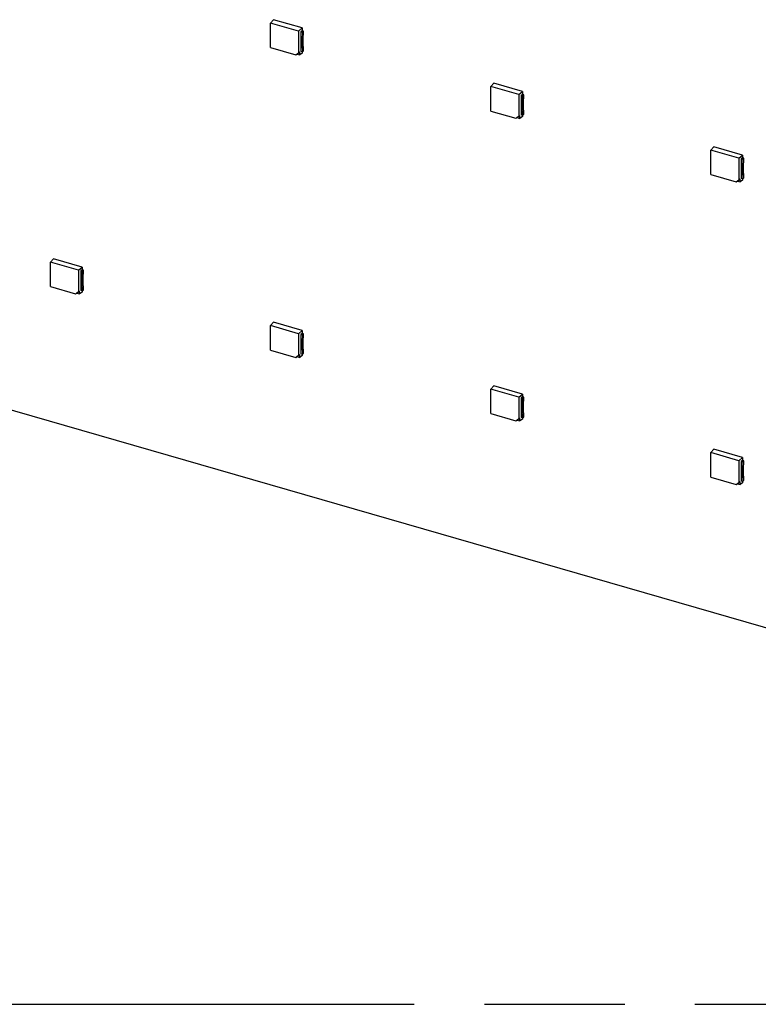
# Model space of a CAD drawing. Header units: millimetres. Extents: x 0 to 210, y 0 to 297.
# Tile 13 of 28: x 100 to 110, y 208 to 221. Entities that reach past the tile are written whole.
import ezdxf

# ---------------------------------------------------------------- set-up
doc = ezdxf.new("R2010")
doc.units = ezdxf.units.MM
doc.header["$LTSCALE"] = 19.36
doc.linetypes.add('PHANTOM', pattern=[0.8, 0.45, -0.05, 0.1, -0.05, 0.1, -0.05])
doc.layers.get('0').update_dxf_attribs({"linetype": 'CONTINUOUS'})
doc.layers.add('DEFAULT_3', color=7, linetype='PHANTOM')

msp = doc.modelspace()

# ---------------------------------------------------------------- linework, layer by layer
at = {"color": 7, "linetype": 'Continuous'}
for p, q in [((103.36427, 221.26709), (103.32205, 221.22144)), ((103.70951, 221.10959), (103.32205, 221.22144)), ((103.32205, 220.88346), (103.32205, 221.22144)), ((103.76017, 221.1528), (103.36427, 221.26709)), ((113.57046, 211.88824), (81.40383, 221.17395)), ((103.70951, 221.10959), (103.76017, 221.1528)), ((103.70951, 221.10959), (103.70951, 220.81157)), ((103.76017, 221.11445), (103.74068, 221.09944)), ((103.74068, 221.09944), (103.76086, 221.09362)), ((103.74068, 221.09944), (103.74068, 220.82974)), ((103.76017, 221.15281), (103.76017, 221.11445)), ((103.77872, 221.10909), (103.76017, 221.11445)), ((103.76086, 221.09362), (103.77872, 221.10909)), ((103.76086, 221.09362), (103.76086, 221.04206)), ((103.77872, 221.0575), (103.77872, 221.10909)), ((103.75467, 221.02744), (103.75467, 220.89366)), ((103.77872, 221.0575), (103.76086, 221.04206)), ((103.77254, 220.90913), (103.77254, 221.04292)), ((103.32205, 220.88346), (103.66955, 220.78314)), ((103.66955, 220.78314), (103.70951, 220.81157)), ((103.66955, 220.78314), (103.68871, 220.79281)), ((103.7251, 220.81869), (103.68871, 220.79281)), ((103.68871, 220.79281), (103.7251, 220.78231)), ((103.70951, 220.81157), (103.7251, 220.81869)), ((103.7251, 220.78231), (103.7251, 220.81869)), ((103.76017, 220.80639), (103.7251, 220.78231)), ((103.76086, 220.82391), (103.74068, 220.82974)), ((103.76017, 220.82391), (103.76017, 220.8064)), ((103.76086, 220.87547), (103.77872, 220.89098)), ((103.76086, 220.87547), (103.76086, 220.82391)), ((103.76086, 220.82391), (103.77872, 220.83939)), ((103.77872, 220.83939), (103.77872, 220.89098)), ((106.40097, 220.39047), (106.35875, 220.34482)), ((106.79687, 220.27618), (106.40097, 220.39047)), ((106.74622, 220.23297), (106.35875, 220.34482)), ((106.35875, 220.00684), (106.35875, 220.34482)), ((106.74622, 220.23297), (106.79687, 220.27618)), ((106.79687, 220.27619), (106.79687, 220.23783)), ((106.74622, 220.23297), (106.74622, 219.93495)), ((106.79687, 220.23783), (106.77738, 220.22282)), ((106.77738, 220.22282), (106.79756, 220.217)), ((106.77738, 220.22282), (106.77738, 219.95312)), ((106.79137, 220.15082), (106.79137, 220.01704)), ((106.81543, 220.23247), (106.79687, 220.23783)), ((106.79756, 220.217), (106.81543, 220.23247)), ((106.79756, 220.217), (106.79756, 220.16544)), ((106.81542, 220.18087), (106.79756, 220.16544)), ((106.80924, 220.03251), (106.80924, 220.1663)), ((106.81542, 220.18087), (106.81543, 220.23247)), ((106.35875, 220.00684), (106.70626, 219.90652)), ((106.79756, 219.99885), (106.81543, 220.01436)), ((106.79756, 219.99885), (106.79756, 219.94729)), ((106.81543, 219.96277), (106.81543, 220.01436)), ((106.70626, 219.90652), (106.74622, 219.93495)), ((106.70626, 219.90652), (106.72542, 219.91619)), ((106.7618, 219.94207), (106.72542, 219.91619)), ((106.72542, 219.91619), (106.7618, 219.90569)), ((106.74622, 219.93495), (106.7618, 219.94207)), ((106.7618, 219.90569), (106.7618, 219.94207)), ((106.79687, 219.92977), (106.7618, 219.90569)), ((106.79756, 219.94729), (106.77738, 219.95312)), ((106.79687, 219.94729), (106.79687, 219.92978)), ((106.79756, 219.94729), (106.81543, 219.96277)), ((109.43767, 219.51385), (109.39545, 219.4682)), ((109.78292, 219.35635), (109.39545, 219.4682)), ((109.39545, 219.13022), (109.39545, 219.4682)), ((109.83357, 219.39956), (109.43767, 219.51385)), ((109.78292, 219.35635), (109.83357, 219.39956)), ((109.78292, 219.35635), (109.78292, 219.05833)), ((109.83357, 219.36121), (109.81408, 219.3462)), ((109.81408, 219.3462), (109.83426, 219.34038)), ((109.81408, 219.3462), (109.81408, 219.0765)), ((109.85213, 219.35585), (109.83357, 219.36121)), ((109.83358, 219.39956), (109.83358, 219.36121)), ((109.83426, 219.34038), (109.85213, 219.35585)), ((109.83426, 219.34038), (109.83426, 219.28882)), ((109.85213, 219.30425), (109.83426, 219.28882)), ((109.85213, 219.30425), (109.85213, 219.35585)), ((109.82808, 219.2742), (109.82808, 219.14042)), ((109.84594, 219.15589), (109.84594, 219.28967)), ((109.39545, 219.13022), (109.74296, 219.0299)), ((109.74296, 219.0299), (109.78292, 219.05833)), ((109.74296, 219.0299), (109.76212, 219.03957)), ((109.7985, 219.06545), (109.76212, 219.03957)), ((109.76212, 219.03957), (109.7985, 219.02907)), ((109.78292, 219.05833), (109.7985, 219.06545)), ((109.7985, 219.02907), (109.7985, 219.06545)), ((109.83357, 219.05315), (109.7985, 219.02907)), ((109.83426, 219.07067), (109.81408, 219.0765)), ((109.83358, 219.07067), (109.83358, 219.05316)), ((109.83426, 219.12223), (109.85213, 219.13774)), ((109.83426, 219.12223), (109.83426, 219.07067)), ((109.83426, 219.07067), (109.85213, 219.08615)), ((109.85213, 219.08615), (109.85213, 219.13774)), ((100.32757, 217.96823), (100.28534, 217.92259)), ((100.72346, 217.85395), (100.32757, 217.96823)), ((100.67281, 217.81073), (100.28534, 217.92259)), ((100.28534, 217.5846), (100.28534, 217.92259)), ((100.67281, 217.81073), (100.72346, 217.85395)), ((100.67281, 217.81073), (100.67281, 217.51271)), ((100.72346, 217.81559), (100.70398, 217.80059)), ((100.74202, 217.81024), (100.72346, 217.81559)), ((100.72347, 217.85395), (100.72347, 217.8156)), ((100.72416, 217.79476), (100.74202, 217.81024)), ((100.74202, 217.75864), (100.74202, 217.81024)), ((100.70398, 217.80059), (100.72416, 217.79476)), ((100.70398, 217.80059), (100.70398, 217.53088)), ((100.71797, 217.72859), (100.71797, 217.59481)), ((100.72416, 217.79476), (100.72416, 217.7432)), ((100.74202, 217.75864), (100.72416, 217.7432)), ((100.73583, 217.61028), (100.73583, 217.74406)), ((100.28534, 217.5846), (100.63285, 217.48429)), ((100.72416, 217.52506), (100.70398, 217.53088)), ((100.72416, 217.57662), (100.74202, 217.59213)), ((100.72416, 217.57662), (100.72416, 217.52506)), ((100.72416, 217.52506), (100.74202, 217.54053)), ((100.74202, 217.54053), (100.74202, 217.59213)), ((100.63285, 217.48429), (100.67281, 217.51271)), ((100.63285, 217.48429), (100.65201, 217.49396)), ((100.68839, 217.51984), (100.65201, 217.49396)), ((100.65201, 217.49396), (100.68839, 217.48345)), ((100.67281, 217.51271), (100.68839, 217.51984)), ((100.68839, 217.48345), (100.68839, 217.51984)), ((100.72346, 217.50754), (100.68839, 217.48345)), ((100.72347, 217.52506), (100.72347, 217.50754)), ((103.36427, 217.09161), (103.32205, 217.04596)), ((103.70951, 216.93411), (103.32205, 217.04596)), ((103.32205, 216.70798), (103.32205, 217.04596)), ((103.76017, 216.97733), (103.36427, 217.09161)), ((103.70951, 216.93411), (103.76017, 216.97733)), ((103.70951, 216.93411), (103.70951, 216.63609)), ((103.76017, 216.93897), (103.74068, 216.92397)), ((103.74068, 216.92397), (103.76086, 216.91814)), ((103.74068, 216.92397), (103.74068, 216.65426)), ((103.75467, 216.85197), (103.75467, 216.71819)), ((103.76017, 216.97733), (103.76017, 216.93898)), ((103.77872, 216.93362), (103.76017, 216.93897)), ((103.76086, 216.91814), (103.77872, 216.93362)), ((103.76086, 216.91814), (103.76086, 216.86658)), ((103.77872, 216.88202), (103.76086, 216.86658)), ((103.77254, 216.73366), (103.77254, 216.86744)), ((103.77872, 216.88202), (103.77872, 216.93362)), ((103.76086, 216.7), (103.77872, 216.71551)), ((103.77872, 216.66391), (103.77872, 216.71551)), ((103.32205, 216.70798), (103.66955, 216.60767)), ((103.66955, 216.60767), (103.70951, 216.63609)), ((103.66955, 216.60767), (103.68871, 216.61733)), ((103.7251, 216.64322), (103.68871, 216.61733)), ((103.68871, 216.61733), (103.7251, 216.60683)), ((103.70951, 216.63609), (103.7251, 216.64322)), ((103.7251, 216.60683), (103.7251, 216.64322)), ((103.76017, 216.63092), (103.7251, 216.60683)), ((103.76086, 216.64844), (103.74068, 216.65426)), ((103.76017, 216.64844), (103.76017, 216.63092)), ((103.76086, 216.7), (103.76086, 216.64844)), ((103.76086, 216.64844), (103.77872, 216.66391)), ((106.40097, 216.21499), (106.35875, 216.16934)), ((106.79687, 216.10071), (106.40097, 216.21499)), ((106.74622, 216.05749), (106.35875, 216.16934)), ((106.35875, 215.83136), (106.35875, 216.16934)), ((106.74622, 216.05749), (106.79687, 216.10071)), ((106.74622, 216.05749), (106.74622, 215.75947)), ((106.79687, 216.06235), (106.77738, 216.04735)), ((106.77738, 216.04735), (106.79756, 216.04152)), ((106.77738, 216.04735), (106.77738, 215.77764)), ((106.79687, 216.10071), (106.79687, 216.06236)), ((106.81543, 216.057), (106.79687, 216.06235)), ((106.79756, 216.04152), (106.81543, 216.057)), ((106.79756, 216.04152), (106.79756, 215.98996)), ((106.81542, 216.0054), (106.81543, 216.057)), ((106.79137, 215.97535), (106.79137, 215.84157)), ((106.81542, 216.0054), (106.79756, 215.98996)), ((106.80924, 215.85704), (106.80924, 215.99082)), ((106.35875, 215.83136), (106.70626, 215.73105)), ((106.7618, 215.76659), (106.72542, 215.74071)), ((106.74622, 215.75947), (106.7618, 215.76659)), ((106.7618, 215.73021), (106.7618, 215.76659)), ((106.79756, 215.77182), (106.77738, 215.77764)), ((106.79687, 215.77182), (106.79687, 215.7543)), ((106.79756, 215.82338), (106.81543, 215.83889)), ((106.79756, 215.82338), (106.79756, 215.77182)), ((106.79756, 215.77182), (106.81543, 215.78729)), ((106.81543, 215.78729), (106.81543, 215.83889)), ((106.70626, 215.73105), (106.74622, 215.75947)), ((106.70626, 215.73105), (106.72542, 215.74071)), ((106.72542, 215.74071), (106.7618, 215.73021)), ((106.79687, 215.75429), (106.7618, 215.73021)), ((109.43767, 215.33837), (109.39545, 215.29272)), ((109.78292, 215.18087), (109.39545, 215.29272)), ((109.39545, 214.95474), (109.39545, 215.29272)), ((109.83357, 215.22409), (109.43767, 215.33837)), ((109.78292, 215.18087), (109.83357, 215.22409)), ((109.83358, 215.22409), (109.83358, 215.18574)), ((109.78292, 215.18087), (109.78292, 214.88285)), ((109.83357, 215.18573), (109.81408, 215.17073)), ((109.81408, 215.17073), (109.83426, 215.1649)), ((109.81408, 215.17073), (109.81408, 214.90102)), ((109.82808, 215.09873), (109.82808, 214.96494)), ((109.85213, 215.18038), (109.83357, 215.18573)), ((109.83426, 215.1649), (109.85213, 215.18038)), ((109.83426, 215.1649), (109.83426, 215.11334)), ((109.85213, 215.12878), (109.83426, 215.11334)), ((109.84594, 214.98042), (109.84594, 215.1142)), ((109.85213, 215.12878), (109.85213, 215.18038)), ((109.39545, 214.95474), (109.74296, 214.85443)), ((109.83426, 214.94676), (109.85213, 214.96227)), ((109.85213, 214.91067), (109.85213, 214.96227)), ((109.74296, 214.85443), (109.78292, 214.88285)), ((109.74296, 214.85443), (109.76212, 214.86409)), ((109.7985, 214.88997), (109.76212, 214.86409)), ((109.76212, 214.86409), (109.7985, 214.85359)), ((109.78292, 214.88285), (109.7985, 214.88997)), ((109.7985, 214.85359), (109.7985, 214.88997)), ((109.83357, 214.87767), (109.7985, 214.85359)), ((109.83426, 214.8952), (109.81408, 214.90102)), ((109.83358, 214.8952), (109.83358, 214.87768)), ((109.83426, 214.94676), (109.83426, 214.8952)), ((109.83426, 214.8952), (109.85213, 214.91067))]:
    msp.add_line(p, q, dxfattribs=at)
at = {"color": 9, "linetype": 'Continuous'}
for p, q in [((103.75467, 221.02744), (103.77254, 221.04292)), ((103.77254, 220.90913), (103.75467, 220.89366)), ((106.79137, 220.15082), (106.80924, 220.1663)), ((106.80924, 220.03251), (106.79137, 220.01704)), ((109.82808, 219.2742), (109.84594, 219.28967)), ((109.84594, 219.15589), (109.82808, 219.14042)), ((100.71797, 217.72859), (100.73583, 217.74406)), ((100.73583, 217.61028), (100.71797, 217.59481)), ((103.75467, 216.85197), (103.77254, 216.86744)), ((103.77254, 216.73366), (103.75467, 216.71819)), ((106.79137, 215.97535), (106.80924, 215.99082)), ((106.80924, 215.85704), (106.79137, 215.84157)), ((109.82808, 215.09873), (109.84594, 215.1142)), ((109.84594, 214.98042), (109.82808, 214.96494))]:
    msp.add_line(p, q, dxfattribs=at)
at = {"color": 7, "linetype": 'Continuous'}
for points in [[(103.75467, 221.02744), (103.75467, 221.03273), (103.75681, 221.03864), (103.76086, 221.04205)], [(103.77254, 221.04292), (103.77254, 221.0482), (103.7747, 221.05409), (103.77873, 221.0575)], [(103.76086, 220.87549), (103.75717, 220.88072), (103.75467, 220.88726), (103.75467, 220.89366)], [(103.77873, 220.89099), (103.77505, 220.89622), (103.77254, 220.90275), (103.77254, 220.90914)], [(106.79137, 220.15082), (106.79137, 220.15611), (106.79352, 220.16202), (106.79756, 220.16542)], [(106.80925, 220.1663), (106.80925, 220.17158), (106.8114, 220.17747), (106.81543, 220.18088)], [(106.79756, 219.99887), (106.79387, 220.0041), (106.79137, 220.01064), (106.79137, 220.01704)], [(106.81543, 220.01437), (106.81176, 220.0196), (106.80925, 220.02613), (106.80925, 220.03252)], [(109.84595, 219.28968), (109.84595, 219.29496), (109.8481, 219.30085), (109.85213, 219.30426)], [(109.82808, 219.2742), (109.82808, 219.27949), (109.83022, 219.2854), (109.83426, 219.2888)], [(109.83426, 219.12225), (109.83058, 219.12748), (109.82808, 219.13402), (109.82808, 219.14042)], [(109.85213, 219.13775), (109.84846, 219.14297), (109.84595, 219.1495), (109.84595, 219.1559)], [(100.71797, 217.72859), (100.71797, 217.73387), (100.72011, 217.73979), (100.72416, 217.74319)], [(100.73584, 217.74407), (100.73584, 217.74935), (100.73799, 217.75524), (100.74203, 217.75865)], [(100.72416, 217.57663), (100.72047, 217.58186), (100.71797, 217.58841), (100.71797, 217.59481)], [(100.74203, 217.59213), (100.73835, 217.59736), (100.73584, 217.60389), (100.73584, 217.61028)], [(103.75467, 216.85197), (103.75467, 216.85725), (103.75681, 216.86316), (103.76086, 216.86657)], [(103.77254, 216.86745), (103.77254, 216.87273), (103.7747, 216.87862), (103.77873, 216.88203)], [(103.76086, 216.70001), (103.75717, 216.70524), (103.75467, 216.71179), (103.75467, 216.71819)], [(103.77873, 216.71551), (103.77505, 216.72074), (103.77254, 216.72727), (103.77254, 216.73366)], [(106.79137, 215.97535), (106.79137, 215.98063), (106.79352, 215.98654), (106.79756, 215.98995)], [(106.80925, 215.99083), (106.80925, 215.9961), (106.8114, 216.002), (106.81543, 216.00541)], [(106.79756, 215.82339), (106.79387, 215.82862), (106.79137, 215.83517), (106.79137, 215.84157)], [(106.81543, 215.83889), (106.81176, 215.84412), (106.80925, 215.85065), (106.80925, 215.85704)], [(109.82808, 215.09873), (109.82808, 215.10401), (109.83022, 215.10992), (109.83426, 215.11333)], [(109.84595, 215.1142), (109.84595, 215.11948), (109.8481, 215.12538), (109.85213, 215.12879)], [(109.83426, 214.94677), (109.83058, 214.952), (109.82808, 214.95855), (109.82808, 214.96494)], [(109.85213, 214.96227), (109.84846, 214.9675), (109.84595, 214.97403), (109.84595, 214.98042)]]:
    msp.add_open_spline(points, degree=3, dxfattribs=at)
at = {"layer": 'DEFAULT_3', "color": 91, "linetype": 'PHANTOM', "true_color": 0x80ff80}
msp.add_line((50.12864, 207.68), (150.12864, 207.68), dxfattribs=at)

doc.saveas('drawing.dxf')
